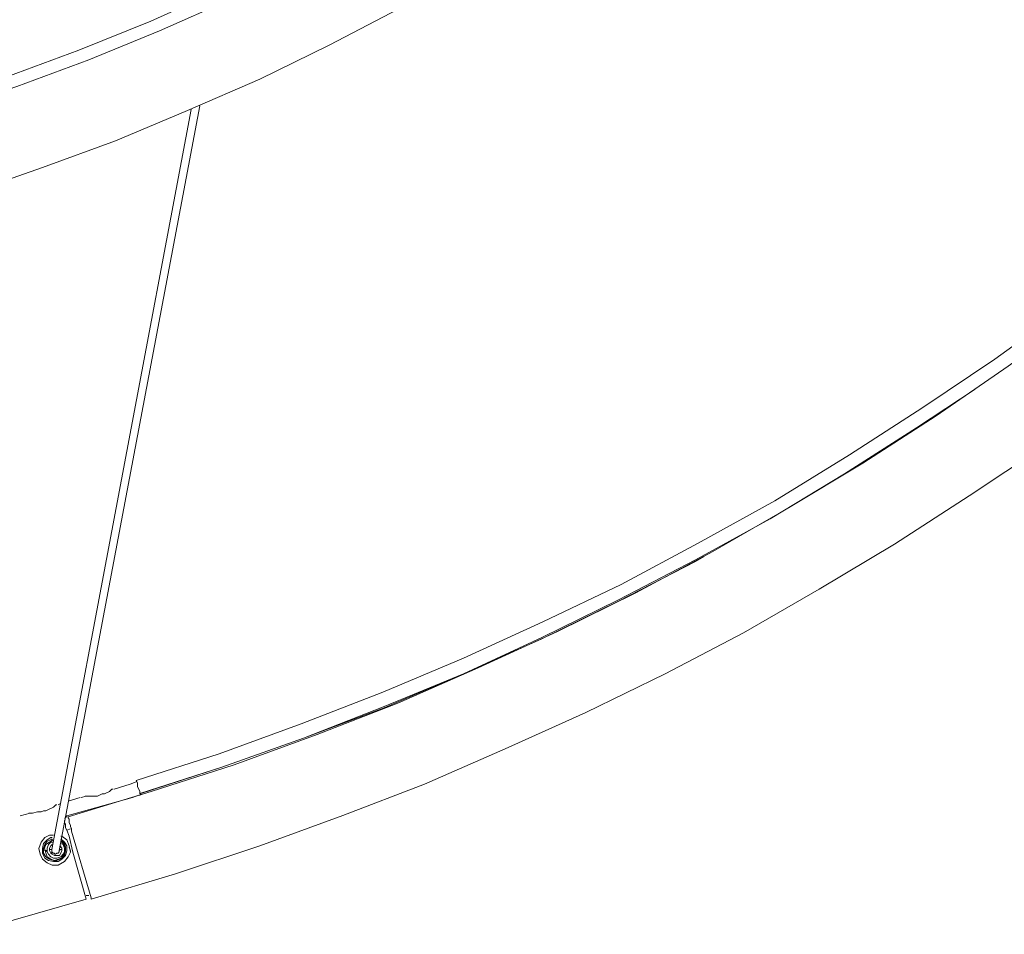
# Model space of a CAD drawing. Header units: millimetres. Extents: x 31.8 to 48.8, y -27.2 to 6.6.
# Tile 60 of 79: x 40.6 to 42.8, y -7 to -5. Entities that reach past the tile are written whole.
import ezdxf

# ---------------------------------------------------------------- set-up
doc = ezdxf.new("R2010")
doc.units = ezdxf.units.MM
doc.header["$MEASUREMENT"] = 0
doc.layers.add('Livello 1', color=7, linetype='Continuous', lineweight=0)

msp = doc.modelspace()

# ---------------------------------------------------------------- linework, layer by layer
at = {"layer": 'Livello 1', "color": 250, "lineweight": 5, "true_color": 0x1d1d1b}
for points, knots in [([(45.6233, 1.3798), (45.6233, 1.3798), (45.6664, 1.1936), (45.6664, 1.1936), (45.6664, 1.1936), (45.7066, 1.0048), (45.7066, 1.0048), (45.7066, 1.0048), (45.7413, 0.8159), (45.7413, 0.8159), (45.7413, 0.8159), (45.7682, 0.6271), (45.7682, 0.6271), (45.7682, 0.6271), (45.7926, 0.4354), (45.7926, 0.4354), (45.7926, 0.4354), (45.8084, 0.244), (45.8084, 0.244), (45.8084, 0.244), (45.8219, 0.0523), (45.8219, 0.0523), (45.8219, 0.0523), (45.8273, -0.1416), (45.8273, -0.1416), (45.8273, -0.1416), (45.8298, -0.3331), (45.8298, -0.3331), (45.8298, -0.3331), (45.8246, -0.5248), (45.8246, -0.5248), (45.8246, -0.5248), (45.8165, -0.7162), (45.8165, -0.7162), (45.8165, -0.7162), (45.8003, -0.9079), (45.8003, -0.9079), (45.8003, -0.9079), (45.7817, -1.0993), (45.7817, -1.0993), (45.7817, -1.0993), (45.7549, -1.2908), (45.7549, -1.2908), (45.7549, -1.2908), (45.7253, -1.4798), (45.7253, -1.4798), (45.7253, -1.4798), (45.6876, -1.6685), (45.6876, -1.6685), (45.6876, -1.6685), (45.6449, -1.8575), (45.6449, -1.8575), (45.6449, -1.8575), (45.5993, -2.0437), (45.5993, -2.0437), (45.5993, -2.0437), (45.5481, -2.227), (45.5481, -2.227), (45.5481, -2.227), (45.4891, -2.4133), (45.4891, -2.4133), (45.4891, -2.4133), (45.4275, -2.5944), (45.4275, -2.5944), (45.4275, -2.5944), (45.3607, -2.775), (45.3607, -2.775), (45.3607, -2.775), (45.2882, -2.9533), (45.2882, -2.9533), (45.2882, -2.9533), (45.2103, -3.1288), (45.2103, -3.1288), (45.2103, -3.1288), (45.127, -3.3017), (45.127, -3.3017), (45.127, -3.3017), (45.0387, -3.4746), (45.0387, -3.4746), (45.0387, -3.4746), (44.9473, -3.6422), (44.9473, -3.6422), (44.9473, -3.6422), (44.8509, -3.8097), (44.8509, -3.8097), (44.8509, -3.8097), (44.7491, -3.9747), (44.7491, -3.9747), (44.7491, -3.9747), (44.6416, -4.1343), (44.6416, -4.1343), (44.6416, -4.1343), (44.5317, -4.2912), (44.5317, -4.2912), (44.5317, -4.2912), (44.4163, -4.4484), (44.4163, -4.4484), (44.4163, -4.4484), (44.2984, -4.5972), (44.2984, -4.5972), (44.2984, -4.5972), (44.1749, -4.7462), (44.1749, -4.7462), (44.1749, -4.7462), (44.0463, -4.8925), (44.0463, -4.8925), (44.0463, -4.8925), (43.9146, -5.0333), (43.9146, -5.0333), (43.9146, -5.0333), (43.7778, -5.1693), (43.7778, -5.1693), (43.7778, -5.1693), (43.6385, -5.3022), (43.6385, -5.3022), (43.6385, -5.3022), (43.4963, -5.4325), (43.4963, -5.4325), (43.4963, -5.4325), (43.3486, -5.5574), (43.3486, -5.5574), (43.3486, -5.5574), (43.1987, -5.6799), (43.1987, -5.6799), (43.1987, -5.6799), (43.0457, -5.7967), (43.0457, -5.7967), (43.0457, -5.7967), (42.8901, -5.9111), (42.8901, -5.9111), (42.8901, -5.9111), (42.7291, -6.0177), (42.7291, -6.0177), (42.7291, -6.0177), (42.5654, -6.124), (42.5654, -6.124), (42.5654, -6.124), (42.3993, -6.2225), (42.3993, -6.2225), (42.3993, -6.2225), (42.2331, -6.3182), (42.2331, -6.3182), (42.2331, -6.3182), (42.0613, -6.4085), (42.0613, -6.4085), (42.0613, -6.4085), (41.887, -6.4938), (41.887, -6.4938), (41.887, -6.4938), (41.71, -6.5735), (41.71, -6.5735), (41.71, -6.5735), (41.533, -6.6505), (41.533, -6.6505), (41.533, -6.6505), (41.3533, -6.7196), (41.3533, -6.7196), (41.3533, -6.7196), (41.1709, -6.7862), (41.1709, -6.7862), (41.1709, -6.7862), (40.9857, -6.8476), (40.9857, -6.8476), (40.9857, -6.8476), (40.8006, -6.9034), (40.8006, -6.9034)], [0, 0, 0, 0, 1, 1, 1, 2, 2, 2, 3, 3, 3, 4, 4, 4, 5, 5, 5, 6, 6, 6, 7, 7, 7, 8, 8, 8, 9, 9, 9, 10, 10, 10, 11, 11, 11, 12, 12, 12, 13, 13, 13, 14, 14, 14, 15, 15, 15, 16, 16, 16, 17, 17, 17, 18, 18, 18, 19, 19, 19, 20, 20, 20, 21, 21, 21, 22, 22, 22, 23, 23, 23, 24, 24, 24, 25, 25, 25, 26, 26, 26, 27, 27, 27, 28, 28, 28, 29, 29, 29, 30, 30, 30, 31, 31, 31, 32, 32, 32, 33, 33, 33, 34, 34, 34, 35, 35, 35, 36, 36, 36, 37, 37, 37, 38, 38, 38, 39, 39, 39, 40, 40, 40, 41, 41, 41, 42, 42, 42, 43, 43, 43, 44, 44, 44, 45, 45, 45, 46, 46, 46, 47, 47, 47, 48, 48, 48, 49, 49, 49, 50, 50, 50, 51, 51, 51, 52, 52, 52, 53, 53, 53, 54, 54, 54, 55, 55, 55, 55]), ([(40.7498, -6.7223), (40.7498, -6.7223), (40.932, -6.6666), (40.932, -6.6666), (40.932, -6.6666), (41.1144, -6.6081), (41.1144, -6.6081), (41.1144, -6.6081), (41.2969, -6.5417), (41.2969, -6.5417), (41.2969, -6.5417), (41.4739, -6.4726), (41.4739, -6.4726), (41.4739, -6.4726), (41.6509, -6.3954), (41.6509, -6.3954), (41.6509, -6.3954), (41.8252, -6.3155), (41.8252, -6.3155), (41.8252, -6.3155), (41.997, -6.2304), (41.997, -6.2304), (41.997, -6.2304), (42.1661, -6.1398), (42.1661, -6.1398), (42.1661, -6.1398), (42.3322, -6.0441), (42.3322, -6.0441), (42.3322, -6.0441), (42.4957, -5.9459), (42.4957, -5.9459), (42.4957, -5.9459), (42.6569, -5.842), (42.6569, -5.842), (42.6569, -5.842), (42.8149, -5.733), (42.8149, -5.733), (42.8149, -5.733), (42.9707, -5.6212), (42.9707, -5.6212), (42.9707, -5.6212), (43.1208, -5.5043), (43.1208, -5.5043), (43.1208, -5.5043), (43.2685, -5.3817), (43.2685, -5.3817), (43.2685, -5.3817), (43.4132, -5.2569), (43.4132, -5.2569), (43.4132, -5.2569), (43.5527, -5.1266), (43.5527, -5.1266), (43.5527, -5.1266), (43.6895, -4.9936), (43.6895, -4.9936), (43.6895, -4.9936), (43.8237, -4.8552), (43.8237, -4.8552), (43.8237, -4.8552), (43.9521, -4.7143), (43.9521, -4.7143), (43.9521, -4.7143), (44.0783, -4.5705), (44.0783, -4.5705), (44.0783, -4.5705), (44.1989, -4.4215), (44.1989, -4.4215), (44.1989, -4.4215), (44.3145, -4.27), (44.3145, -4.27), (44.3145, -4.27), (44.4271, -4.1156), (44.4271, -4.1156), (44.4271, -4.1156), (44.5344, -3.9589), (44.5344, -3.9589), (44.5344, -3.9589), (44.6389, -3.7966), (44.6389, -3.7966), (44.6389, -3.7966), (44.7355, -3.6343), (44.7355, -3.6343), (44.7355, -3.6343), (44.8294, -3.4667), (44.8294, -3.4667), (44.8294, -3.4667), (44.918, -3.299), (44.918, -3.299), (44.918, -3.299), (45.0037, -3.1263), (45.0037, -3.1263), (45.0037, -3.1263), (45.0816, -2.9533), (45.0816, -2.9533), (45.0816, -2.9533), (45.1566, -2.7777), (45.1566, -2.7777), (45.1566, -2.7777), (45.2239, -2.5993), (45.2239, -2.5993), (45.2239, -2.5993), (45.2882, -2.4214), (45.2882, -2.4214), (45.2882, -2.4214), (45.3471, -2.2379), (45.3471, -2.2379), (45.3471, -2.2379), (45.4009, -2.0568), (45.4009, -2.0568), (45.4009, -2.0568), (45.449, -1.8708), (45.449, -1.8708), (45.449, -1.8708), (45.4919, -1.6845), (45.4919, -1.6845), (45.4919, -1.6845), (45.5296, -1.4983), (45.5296, -1.4983), (45.5296, -1.4983), (45.5616, -1.312), (45.5616, -1.312), (45.5616, -1.312), (45.5885, -1.123), (45.5885, -1.123), (45.5885, -1.123), (45.6099, -0.9343), (45.6099, -0.9343), (45.6099, -0.9343), (45.626, -0.7428), (45.626, -0.7428), (45.626, -0.7428), (45.6368, -0.5541), (45.6368, -0.5541), (45.6368, -0.5541), (45.6395, -0.3627), (45.6395, -0.3627), (45.6395, -0.3627), (45.6395, -0.171), (45.6395, -0.171), (45.6395, -0.171), (45.6341, 0.0178), (45.6341, 0.0178), (45.6341, 0.0178), (45.6233, 0.2094), (45.6233, 0.2094), (45.6233, 0.2094), (45.6047, 0.3982), (45.6047, 0.3982), (45.6047, 0.3982), (45.5831, 0.5872), (45.5831, 0.5872), (45.5831, 0.5872), (45.5562, 0.7759), (45.5562, 0.7759), (45.5562, 0.7759), (45.5214, 0.9622), (45.5214, 0.9622), (45.5214, 0.9622), (45.4837, 1.1509), (45.4837, 1.1509), (45.4837, 1.1509), (45.4408, 1.3347), (45.4408, 1.3347)], [0, 0, 0, 0, 1, 1, 1, 2, 2, 2, 3, 3, 3, 4, 4, 4, 5, 5, 5, 6, 6, 6, 7, 7, 7, 8, 8, 8, 9, 9, 9, 10, 10, 10, 11, 11, 11, 12, 12, 12, 13, 13, 13, 14, 14, 14, 15, 15, 15, 16, 16, 16, 17, 17, 17, 18, 18, 18, 19, 19, 19, 20, 20, 20, 21, 21, 21, 22, 22, 22, 23, 23, 23, 24, 24, 24, 25, 25, 25, 26, 26, 26, 27, 27, 27, 28, 28, 28, 29, 29, 29, 30, 30, 30, 31, 31, 31, 32, 32, 32, 33, 33, 33, 34, 34, 34, 35, 35, 35, 36, 36, 36, 37, 37, 37, 38, 38, 38, 39, 39, 39, 40, 40, 40, 41, 41, 41, 42, 42, 42, 43, 43, 43, 44, 44, 44, 45, 45, 45, 46, 46, 46, 47, 47, 47, 48, 48, 48, 49, 49, 49, 50, 50, 50, 51, 51, 51, 52, 52, 52, 53, 53, 53, 54, 54, 54, 54]), ([(45.446, 1.1681), (45.446, 1.1681), (45.4837, 0.9818), (45.4837, 0.9818), (45.4837, 0.9818), (45.5185, 0.7931), (45.5185, 0.7931), (45.5185, 0.7931), (45.5478, 0.6041), (45.5478, 0.6041), (45.5478, 0.6041), (45.5722, 0.4151), (45.5722, 0.4151), (45.5722, 0.4151), (45.5883, 0.2264), (45.5883, 0.2264), (45.5883, 0.2264), (45.6018, 0.0347), (45.6018, 0.0347), (45.6018, 0.0347), (45.6072, -0.1543), (45.6072, -0.1543), (45.6072, -0.1543), (45.6099, -0.3457), (45.6099, -0.3457), (45.6099, -0.3457), (45.6045, -0.5347), (45.6045, -0.5347), (45.6045, -0.5347), (45.5964, -0.7261), (45.5964, -0.7261), (45.5964, -0.7261), (45.5801, -0.9151), (45.5801, -0.9151), (45.5801, -0.9151), (45.5587, -1.1068), (45.5587, -1.1068), (45.5587, -1.1068), (45.532, -1.2953), (45.532, -1.2953), (45.532, -1.2953), (45.5025, -1.4818), (45.5025, -1.4818), (45.5025, -1.4818), (45.465, -1.6705), (45.465, -1.6705), (45.465, -1.6705), (45.4221, -1.8541), (45.4221, -1.8541), (45.4221, -1.8541), (45.3736, -2.0403), (45.3736, -2.0403), (45.3736, -2.0403), (45.32, -2.2241), (45.32, -2.2241), (45.32, -2.2241), (45.2636, -2.4049), (45.2636, -2.4049), (45.2636, -2.4049), (45.1993, -2.5833), (45.1993, -2.5833), (45.1993, -2.5833), (45.1295, -2.7614), (45.1295, -2.7614), (45.1295, -2.7614), (45.057, -2.9396), (45.057, -2.9396), (45.057, -2.9396), (44.9767, -3.1127), (44.9767, -3.1127), (44.9767, -3.1127), (44.8936, -3.283), (44.8936, -3.283), (44.8936, -3.283), (44.8051, -3.4532), (44.8051, -3.4532), (44.8051, -3.4532), (44.7111, -3.618), (44.7111, -3.618), (44.7111, -3.618), (44.612, -3.783), (44.612, -3.783), (44.612, -3.783), (44.51, -3.9427), (44.51, -3.9427), (44.51, -3.9427), (44.4027, -4.1021), (44.4027, -4.1021), (44.4027, -4.1021), (44.2901, -4.2565), (44.2901, -4.2565), (44.2901, -4.2565), (44.172, -4.4082), (44.172, -4.4082), (44.172, -4.4082), (44.0512, -4.5545), (44.0512, -4.5545), (44.0512, -4.5545), (43.928, -4.701), (43.928, -4.701), (43.928, -4.701), (43.7966, -4.8419), (43.7966, -4.8419), (43.7966, -4.8419), (43.6649, -4.9776), (43.6649, -4.9776), (43.6649, -4.9776), (43.5254, -5.1106), (43.5254, -5.1106), (43.5254, -5.1106), (43.3861, -5.2408), (43.3861, -5.2408), (43.3861, -5.2408), (43.2412, -5.3661), (43.2412, -5.3661), (43.2412, -5.3661), (43.0935, -5.4883), (43.0935, -5.4883), (43.0935, -5.4883), (42.9409, -5.6054), (42.9409, -5.6054), (42.9409, -5.6054), (42.7853, -5.7172), (42.7853, -5.7172), (42.7853, -5.7172), (42.6271, -5.8235), (42.6271, -5.8235), (42.6271, -5.8235), (42.4661, -5.9274), (42.4661, -5.9274), (42.4661, -5.9274), (42.3024, -6.0285), (42.3024, -6.0285), (42.3024, -6.0285), (42.1336, -6.1215), (42.1336, -6.1215), (42.1336, -6.1215), (41.9645, -6.2121), (41.9645, -6.2121), (41.9645, -6.2121), (41.7929, -6.2945), (41.7929, -6.2945), (41.7929, -6.2945), (41.6183, -6.3742), (41.6183, -6.3742), (41.6183, -6.3742), (41.4413, -6.4487), (41.4413, -6.4487), (41.4413, -6.4487), (41.2616, -6.518), (41.2616, -6.518), (41.2616, -6.518), (41.0819, -6.5844), (41.0819, -6.5844), (41.0819, -6.5844), (40.8995, -6.6428), (40.8995, -6.6428)], [0, 0, 0, 0, 1, 1, 1, 2, 2, 2, 3, 3, 3, 4, 4, 4, 5, 5, 5, 6, 6, 6, 7, 7, 7, 8, 8, 8, 9, 9, 9, 10, 10, 10, 11, 11, 11, 12, 12, 12, 13, 13, 13, 14, 14, 14, 15, 15, 15, 16, 16, 16, 17, 17, 17, 18, 18, 18, 19, 19, 19, 20, 20, 20, 21, 21, 21, 22, 22, 22, 23, 23, 23, 24, 24, 24, 25, 25, 25, 26, 26, 26, 27, 27, 27, 28, 28, 28, 29, 29, 29, 30, 30, 30, 31, 31, 31, 32, 32, 32, 33, 33, 33, 34, 34, 34, 35, 35, 35, 36, 36, 36, 37, 37, 37, 38, 38, 38, 39, 39, 39, 40, 40, 40, 41, 41, 41, 42, 42, 42, 43, 43, 43, 44, 44, 44, 45, 45, 45, 46, 46, 46, 47, 47, 47, 48, 48, 48, 49, 49, 49, 50, 50, 50, 51, 51, 51, 52, 52, 52, 52]), ([(44.0971, 1.0021), (44.0971, 1.0021), (44.1348, 0.8373), (44.1348, 0.8373), (44.1348, 0.8373), (44.1695, 0.6696), (44.1695, 0.6696), (44.1695, 0.6696), (44.1966, 0.502), (44.1966, 0.502), (44.1966, 0.502), (44.2206, 0.3343), (44.2206, 0.3343), (44.2206, 0.3343), (44.2366, 0.1641), (44.2366, 0.1641), (44.2366, 0.1641), (44.2474, -0.0062), (44.2474, -0.0062), (44.2474, -0.0062), (44.2555, -0.1764), (44.2555, -0.1764), (44.2555, -0.1764), (44.2555, -0.3466), (44.2555, -0.3466), (44.2555, -0.3466), (44.2501, -0.5168), (44.2501, -0.5168), (44.2501, -0.5168), (44.2393, -0.6871), (44.2393, -0.6871), (44.2393, -0.6871), (44.2233, -0.8573), (44.2233, -0.8573), (44.2233, -0.8573), (44.2043, -1.0248), (44.2043, -1.0248), (44.2043, -1.0248), (44.1777, -1.1951), (44.1777, -1.1951), (44.1777, -1.1951), (44.1454, -1.3599), (44.1454, -1.3599), (44.1454, -1.3599), (44.1079, -1.5276), (44.1079, -1.5276), (44.1079, -1.5276), (44.065, -1.6924), (44.065, -1.6924), (44.065, -1.6924), (44.0167, -1.8548), (44.0167, -1.8548), (44.0167, -1.8548), (43.963, -2.0169), (43.963, -2.0169), (43.963, -2.0169), (43.904, -2.1794), (43.904, -2.1794), (43.904, -2.1794), (43.8397, -2.3361), (43.8397, -2.3361), (43.8397, -2.3361), (43.7724, -2.493), (43.7724, -2.493), (43.7724, -2.493), (43.6977, -2.6474), (43.6977, -2.6474), (43.6977, -2.6474), (43.6198, -2.7964), (43.6198, -2.7964), (43.6198, -2.7964), (43.5365, -2.9452), (43.5365, -2.9452), (43.5365, -2.9452), (43.4482, -3.0915), (43.4482, -3.0915), (43.4482, -3.0915), (43.3541, -3.2353), (43.3541, -3.2353), (43.3541, -3.2353), (43.2577, -3.3762), (43.2577, -3.3762), (43.2577, -3.3762), (43.1556, -3.5119), (43.1556, -3.5119), (43.1556, -3.5119), (43.0484, -3.6476), (43.0484, -3.6476), (43.0484, -3.6476), (42.9384, -3.7778), (42.9384, -3.7778), (42.9384, -3.7778), (42.823, -3.9027), (42.823, -3.9027), (42.823, -3.9027), (42.7052, -4.028), (42.7052, -4.028), (42.7052, -4.028), (42.5817, -4.1449), (42.5817, -4.1449), (42.5817, -4.1449), (42.4557, -4.2621), (42.4557, -4.2621), (42.4557, -4.2621), (42.3268, -4.3739), (42.3268, -4.3739), (42.3268, -4.3739), (42.1927, -4.4802), (42.1927, -4.4802), (42.1927, -4.4802), (42.0559, -4.5814), (42.0559, -4.5814), (42.0559, -4.5814), (41.9166, -4.6796), (41.9166, -4.6796), (41.9166, -4.6796), (41.7716, -4.7753), (41.7716, -4.7753), (41.7716, -4.7753), (41.6267, -4.8631), (41.6267, -4.8631), (41.6267, -4.8631), (41.4766, -4.9482), (41.4766, -4.9482), (41.4766, -4.9482), (41.3235, -5.0282), (41.3235, -5.0282), (41.3235, -5.0282), (41.1709, -5.1024), (41.1709, -5.1024), (41.1709, -5.1024), (41.0124, -5.1715), (41.0124, -5.1715), (41.0124, -5.1715), (40.8543, -5.2383), (40.8543, -5.2383), (40.8543, -5.2383), (40.6934, -5.2968), (40.6934, -5.2968), (40.6934, -5.2968), (40.5324, -5.3526), (40.5324, -5.3526), (40.5324, -5.3526), (40.366, -5.4032), (40.366, -5.4032)], [0, 0, 0, 0, 1, 1, 1, 2, 2, 2, 3, 3, 3, 4, 4, 4, 5, 5, 5, 6, 6, 6, 7, 7, 7, 8, 8, 8, 9, 9, 9, 10, 10, 10, 11, 11, 11, 12, 12, 12, 13, 13, 13, 14, 14, 14, 15, 15, 15, 16, 16, 16, 17, 17, 17, 18, 18, 18, 19, 19, 19, 20, 20, 20, 21, 21, 21, 22, 22, 22, 23, 23, 23, 24, 24, 24, 25, 25, 25, 26, 26, 26, 27, 27, 27, 28, 28, 28, 29, 29, 29, 30, 30, 30, 31, 31, 31, 32, 32, 32, 33, 33, 33, 34, 34, 34, 35, 35, 35, 36, 36, 36, 37, 37, 37, 38, 38, 38, 39, 39, 39, 40, 40, 40, 41, 41, 41, 42, 42, 42, 43, 43, 43, 44, 44, 44, 45, 45, 45, 46, 46, 46, 47, 47, 47, 48, 48, 48, 48]), ([(40.3152, -5.2223), (40.3152, -5.2223), (40.476, -5.1742), (40.476, -5.1742), (40.476, -5.1742), (40.6372, -5.1185), (40.6372, -5.1185), (40.6372, -5.1185), (40.7952, -5.06), (40.7952, -5.06), (40.7952, -5.06), (40.9508, -4.9963), (40.9508, -4.9963), (40.9508, -4.9963), (41.1065, -4.927), (41.1065, -4.927), (41.1065, -4.927), (41.2564, -4.8525), (41.2564, -4.8525), (41.2564, -4.8525), (41.4068, -4.7726), (41.4068, -4.7726), (41.4068, -4.7726), (41.5545, -4.6877), (41.5545, -4.6877), (41.5545, -4.6877), (41.6965, -4.5999), (41.6965, -4.5999), (41.6965, -4.5999), (41.8387, -4.5069), (41.8387, -4.5069), (41.8387, -4.5069), (41.9755, -4.4084), (41.9755, -4.4084), (41.9755, -4.4084), (42.1094, -4.3073), (42.1094, -4.3073), (42.1094, -4.3073), (42.241, -4.2009), (42.241, -4.2009), (42.241, -4.2009), (42.367, -4.0892), (42.367, -4.0892), (42.367, -4.0892), (42.4905, -3.9747), (42.4905, -3.9747), (42.4905, -3.9747), (42.6111, -3.8551), (42.6111, -3.8551), (42.6111, -3.8551), (42.7264, -3.7325), (42.7264, -3.7325), (42.7264, -3.7325), (42.8393, -3.6076), (42.8393, -3.6076), (42.8393, -3.6076), (42.9465, -3.4773), (42.9465, -3.4773), (42.9465, -3.4773), (43.0484, -3.3444), (43.0484, -3.3444), (43.0484, -3.3444), (43.1477, -3.2087), (43.1477, -3.2087), (43.1477, -3.2087), (43.2414, -3.0678), (43.2414, -3.0678), (43.2414, -3.0678), (43.3301, -2.924), (43.3301, -2.924), (43.3301, -2.924), (43.4159, -2.7804), (43.4159, -2.7804), (43.4159, -2.7804), (43.4936, -2.6314), (43.4936, -2.6314), (43.4936, -2.6314), (43.5688, -2.4826), (43.5688, -2.4826), (43.5688, -2.4826), (43.6385, -2.3282), (43.6385, -2.3282), (43.6385, -2.3282), (43.7026, -2.174), (43.7026, -2.174), (43.7026, -2.174), (43.7647, -2.0169), (43.7647, -2.0169), (43.7647, -2.0169), (43.8182, -1.8575), (43.8182, -1.8575), (43.8182, -1.8575), (43.8665, -1.6978), (43.8665, -1.6978), (43.8665, -1.6978), (43.9122, -1.5355), (43.9122, -1.5355), (43.9122, -1.5355), (43.9494, -1.3705), (43.9494, -1.3705), (43.9494, -1.3705), (43.9819, -1.2057), (43.9819, -1.2057), (43.9819, -1.2057), (44.0115, -1.0409), (44.0115, -1.0409), (44.0115, -1.0409), (44.0327, -0.876), (44.0327, -0.876), (44.0327, -0.876), (44.049, -0.7081), (44.049, -0.7081), (44.049, -0.7081), (44.0596, -0.5406), (44.0596, -0.5406), (44.0596, -0.5406), (44.065, -0.373), (44.065, -0.373), (44.065, -0.373), (44.0677, -0.2055), (44.0677, -0.2055), (44.0677, -0.2055), (44.0623, -0.038), (44.0623, -0.038), (44.0623, -0.038), (44.049, 0.1295), (44.049, 0.1295), (44.049, 0.1295), (44.0327, 0.297), (44.0327, 0.297), (44.0327, 0.297), (44.0115, 0.4648), (44.0115, 0.4648), (44.0115, 0.4648), (43.9844, 0.6298), (43.9844, 0.6298), (43.9844, 0.6298), (43.9521, 0.7946), (43.9521, 0.7946), (43.9521, 0.7946), (43.9122, 0.957), (43.9122, 0.957)], [0, 0, 0, 0, 1, 1, 1, 2, 2, 2, 3, 3, 3, 4, 4, 4, 5, 5, 5, 6, 6, 6, 7, 7, 7, 8, 8, 8, 9, 9, 9, 10, 10, 10, 11, 11, 11, 12, 12, 12, 13, 13, 13, 14, 14, 14, 15, 15, 15, 16, 16, 16, 17, 17, 17, 18, 18, 18, 19, 19, 19, 20, 20, 20, 21, 21, 21, 22, 22, 22, 23, 23, 23, 24, 24, 24, 25, 25, 25, 26, 26, 26, 27, 27, 27, 28, 28, 28, 29, 29, 29, 30, 30, 30, 31, 31, 31, 32, 32, 32, 33, 33, 33, 34, 34, 34, 35, 35, 35, 36, 36, 36, 37, 37, 37, 38, 38, 38, 39, 39, 39, 40, 40, 40, 41, 41, 41, 42, 42, 42, 43, 43, 43, 44, 44, 44, 45, 45, 45, 46, 46, 46, 47, 47, 47, 47]), ([(43.9225, 0.7903), (43.9225, 0.7903), (43.9546, 0.6361), (43.9546, 0.6361), (43.9546, 0.6361), (43.9815, 0.4711), (43.9815, 0.4711), (43.9815, 0.4711), (44.0031, 0.3061), (44.0031, 0.3061), (44.0031, 0.3061), (44.0217, 0.1386), (44.0217, 0.1386), (44.0217, 0.1386), (44.0325, -0.029), (44.0325, -0.029), (44.0325, -0.029), (44.0379, -0.194), (44.0379, -0.194), (44.0379, -0.194), (44.0379, -0.3617), (44.0379, -0.3617), (44.0379, -0.3617), (44.0325, -0.5293), (44.0325, -0.5293), (44.0325, -0.5293), (44.0217, -0.6968), (44.0217, -0.6968), (44.0217, -0.6968), (44.0058, -0.8643), (44.0058, -0.8643), (44.0058, -0.8643), (43.9842, -1.0296), (43.9842, -1.0296), (43.9842, -1.0296), (43.9546, -1.1944), (43.9546, -1.1944), (43.9546, -1.1944), (43.9225, -1.3592), (43.9225, -1.3592), (43.9225, -1.3592), (43.8851, -1.5217), (43.8851, -1.5217), (43.8851, -1.5217), (43.8419, -1.6838), (43.8419, -1.6838), (43.8419, -1.6838), (43.7911, -1.8462), (43.7911, -1.8462), (43.7911, -1.8462), (43.7374, -2.0031), (43.7374, -2.0031), (43.7374, -2.0031), (43.6785, -2.1602), (43.6785, -2.1602), (43.6785, -2.1602), (43.6141, -2.3144), (43.6141, -2.3144), (43.6141, -2.3144), (43.5444, -2.4688), (43.5444, -2.4688), (43.5444, -2.4688), (43.4692, -2.6178), (43.4692, -2.6178), (43.4692, -2.6178), (43.3888, -2.7666), (43.3888, -2.7666), (43.3888, -2.7666), (43.3055, -2.9102), (43.3055, -2.9102), (43.3055, -2.9102), (43.217, -3.054), (43.217, -3.054), (43.217, -3.054), (43.1233, -3.1922), (43.1233, -3.1922), (43.1233, -3.1922), (43.024, -3.3279), (43.024, -3.3279), (43.024, -3.3279), (42.9219, -3.4611), (42.9219, -3.4611), (42.9219, -3.4611), (42.8147, -3.5914), (42.8147, -3.5914), (42.8147, -3.5914), (42.7023, -3.7164), (42.7023, -3.7164), (42.7023, -3.7164), (42.5869, -3.8388), (42.5869, -3.8388), (42.5869, -3.8388), (42.4688, -3.956), (42.4688, -3.956), (42.4688, -3.956), (42.3455, -4.0702), (42.3455, -4.0702), (42.3455, -4.0702), (42.2166, -4.182), (42.2166, -4.182), (42.2166, -4.182), (42.0879, -4.2883), (42.0879, -4.2883), (42.0879, -4.2883), (41.9538, -4.3895), (41.9538, -4.3895), (41.9538, -4.3895), (41.8143, -4.4881), (41.8143, -4.4881), (41.8143, -4.4881), (41.675, -4.5811), (41.675, -4.5811), (41.675, -4.5811), (41.5328, -4.6687), (41.5328, -4.6687), (41.5328, -4.6687), (41.3851, -4.7514), (41.3851, -4.7514), (41.3851, -4.7514), (41.235, -4.8313), (41.235, -4.8313), (41.235, -4.8313), (41.0846, -4.9058), (41.0846, -4.9058), (41.0846, -4.9058), (40.9318, -4.9749), (40.9318, -4.9749), (40.9318, -4.9749), (40.7735, -5.0388), (40.7735, -5.0388), (40.7735, -5.0388), (40.6153, -5.0972), (40.6153, -5.0972), (40.6153, -5.0972), (40.4678, -5.1478), (40.4678, -5.1478)], [0, 0, 0, 0, 1, 1, 1, 2, 2, 2, 3, 3, 3, 4, 4, 4, 5, 5, 5, 6, 6, 6, 7, 7, 7, 8, 8, 8, 9, 9, 9, 10, 10, 10, 11, 11, 11, 12, 12, 12, 13, 13, 13, 14, 14, 14, 15, 15, 15, 16, 16, 16, 17, 17, 17, 18, 18, 18, 19, 19, 19, 20, 20, 20, 21, 21, 21, 22, 22, 22, 23, 23, 23, 24, 24, 24, 25, 25, 25, 26, 26, 26, 27, 27, 27, 28, 28, 28, 29, 29, 29, 30, 30, 30, 31, 31, 31, 32, 32, 32, 33, 33, 33, 34, 34, 34, 35, 35, 35, 36, 36, 36, 37, 37, 37, 38, 38, 38, 39, 39, 39, 40, 40, 40, 41, 41, 41, 42, 42, 42, 43, 43, 43, 44, 44, 44, 45, 45, 45, 45]), ([(42.7422, -5.7833), (42.7422, -5.7833), (42.6135, -5.8685), (42.6135, -5.8685), (42.6135, -5.8685), (42.4553, -5.9694), (42.4553, -5.9694), (42.4553, -5.9694), (42.2918, -6.0678), (42.2918, -6.0678), (42.2918, -6.0678), (42.1279, -6.1583), (42.1279, -6.1583), (42.1279, -6.1583), (41.959, -6.2462), (41.959, -6.2462), (41.959, -6.2462), (41.7902, -6.3286), (41.7902, -6.3286), (41.7902, -6.3286), (41.6183, -6.4085), (41.6183, -6.4085), (41.6183, -6.4085), (41.4441, -6.4803), (41.4441, -6.4803), (41.4441, -6.4803), (41.2671, -6.5496), (41.2671, -6.5496), (41.2671, -6.5496), (41.0873, -6.6133), (41.0873, -6.6133), (41.0873, -6.6133), (40.9076, -6.6717), (40.9076, -6.6717)], [0, 0, 0, 0, 1, 1, 1, 2, 2, 2, 3, 3, 3, 4, 4, 4, 5, 5, 5, 6, 6, 6, 7, 7, 7, 8, 8, 8, 9, 9, 9, 10, 10, 10, 11, 11, 11, 11]), ([(40.9076, -6.6724), (40.9076, -6.6724), (41.0873, -6.6137), (41.0873, -6.6137), (41.0873, -6.6137), (41.2671, -6.5498), (41.2671, -6.5498), (41.2671, -6.5498), (41.4441, -6.4835), (41.4441, -6.4835), (41.4441, -6.4835), (41.6183, -6.4087), (41.6183, -6.4087), (41.6183, -6.4087), (41.7902, -6.3317), (41.7902, -6.3317), (41.7902, -6.3317), (41.959, -6.2493), (41.959, -6.2493), (41.959, -6.2493), (42.1281, -6.1615), (42.1281, -6.1615), (42.1281, -6.1615), (42.1469, -6.1507), (42.1469, -6.1507)], [0, 0, 0, 0, 1, 1, 1, 2, 2, 2, 3, 3, 3, 4, 4, 4, 5, 5, 5, 6, 6, 6, 7, 7, 7, 8, 8, 8, 8]), ([(40.9076, -6.6666), (40.9076, -6.6666), (40.9022, -6.6559), (40.9022, -6.6559), (40.9022, -6.6559), (40.9022, -6.648), (40.9022, -6.648), (40.9022, -6.648), (40.8995, -6.6426), (40.8995, -6.6426)], [0, 0, 0, 0, 1, 1, 1, 2, 2, 2, 3, 3, 3, 3]), ([(40.8462, -6.6616), (40.8462, -6.6616), (40.8489, -6.6616), (40.8489, -6.6616), (40.8489, -6.6616), (40.8462, -6.6616), (40.8462, -6.6616), (40.8462, -6.6616), (40.8408, -6.667), (40.8408, -6.667), (40.8408, -6.667), (40.83, -6.672), (40.83, -6.672), (40.83, -6.672), (40.8245, -6.672), (40.8245, -6.672), (40.8245, -6.672), (40.8191, -6.6747), (40.8191, -6.6747), (40.8191, -6.6747), (40.8142, -6.6774), (40.8142, -6.6774), (40.8142, -6.6774), (40.8087, -6.6774), (40.8087, -6.6774), (40.8087, -6.6774), (40.7979, -6.6774), (40.7979, -6.6774), (40.7979, -6.6774), (40.7898, -6.6774), (40.7898, -6.6774), (40.7898, -6.6774), (40.7871, -6.6774), (40.7871, -6.6774)], [0, 0, 0, 0, 1, 1, 1, 2, 2, 2, 3, 3, 3, 4, 4, 4, 5, 5, 5, 6, 6, 6, 7, 7, 7, 8, 8, 8, 9, 9, 9, 10, 10, 10, 11, 11, 11, 11]), ([(40.9076, -6.6717), (40.9076, -6.6717), (40.9076, -6.6717), (40.9076, -6.6717), (40.9076, -6.6717), (40.9076, -6.669), (40.9076, -6.669), (40.9076, -6.669), (40.9076, -6.6666), (40.9076, -6.6666)], [0, 0, 0, 0, 1, 1, 1, 2, 2, 2, 3, 3, 3, 3]), ([(40.7254, -6.6961), (40.7254, -6.6961), (40.7227, -6.6961), (40.7227, -6.6961), (40.7227, -6.6961), (40.7175, -6.7015), (40.7175, -6.7015), (40.7175, -6.7015), (40.7067, -6.7065), (40.7067, -6.7065), (40.7067, -6.7065), (40.7013, -6.7092), (40.7013, -6.7092), (40.7013, -6.7092), (40.6961, -6.7092), (40.6961, -6.7092), (40.6961, -6.7092), (40.6907, -6.7119), (40.6907, -6.7119), (40.6907, -6.7119), (40.6828, -6.7119), (40.6828, -6.7119), (40.6828, -6.7119), (40.6719, -6.7146), (40.6719, -6.7146), (40.6719, -6.7146), (40.6665, -6.7146), (40.6665, -6.7146), (40.6665, -6.7146), (40.6638, -6.7146), (40.6638, -6.7146)], [0, 0, 0, 0, 1, 1, 1, 2, 2, 2, 3, 3, 3, 4, 4, 4, 5, 5, 5, 6, 6, 6, 7, 7, 7, 8, 8, 8, 9, 9, 9, 10, 10, 10, 10]), ([(40.7577, -6.7517), (40.7577, -6.7517), (40.7577, -6.7492), (40.7577, -6.7492), (40.7577, -6.7492), (40.755, -6.7438), (40.755, -6.7438), (40.755, -6.7438), (40.755, -6.7411), (40.755, -6.7411), (40.755, -6.7411), (40.7525, -6.7359), (40.7525, -6.7359), (40.7525, -6.7359), (40.7525, -6.7332), (40.7525, -6.7332), (40.7525, -6.7332), (40.7525, -6.7277), (40.7525, -6.7277), (40.7525, -6.7277), (40.7498, -6.725), (40.7498, -6.725), (40.7498, -6.725), (40.7498, -6.7223), (40.7498, -6.7223)], [0, 0, 0, 0, 1, 1, 1, 2, 2, 2, 3, 3, 3, 4, 4, 4, 5, 5, 5, 6, 6, 6, 7, 7, 7, 8, 8, 8, 8]), ([(40.7417, -6.7307), (40.7417, -6.7307), (40.7417, -6.7334), (40.7417, -6.7334), (40.7417, -6.7334), (40.7417, -6.7361), (40.7417, -6.7361), (40.7417, -6.7361), (40.7444, -6.7386), (40.7444, -6.7386), (40.7444, -6.7386), (40.7444, -6.7438), (40.7444, -6.7438), (40.7444, -6.7438), (40.7444, -6.7465), (40.7444, -6.7465), (40.7444, -6.7465), (40.7471, -6.7519), (40.7471, -6.7519)], [0, 0, 0, 0, 1, 1, 1, 2, 2, 2, 3, 3, 3, 4, 4, 4, 5, 5, 5, 6, 6, 6, 6]), ([(40.7336, -6.7652), (40.7336, -6.7652), (40.7363, -6.7652), (40.7363, -6.7652), (40.7363, -6.7652), (40.7471, -6.7731), (40.7471, -6.7731), (40.7471, -6.7731), (40.7525, -6.7864), (40.7525, -6.7864), (40.7525, -6.7864), (40.755, -6.8), (40.755, -6.8), (40.755, -6.8), (40.7498, -6.8104), (40.7498, -6.8104), (40.7498, -6.8104), (40.7417, -6.821), (40.7417, -6.821), (40.7417, -6.821), (40.7281, -6.8291), (40.7281, -6.8291), (40.7281, -6.8291), (40.7148, -6.8291), (40.7148, -6.8291), (40.7148, -6.8291), (40.704, -6.8237), (40.704, -6.8237), (40.704, -6.8237), (40.6934, -6.8158), (40.6934, -6.8158), (40.6934, -6.8158), (40.6882, -6.8049), (40.6882, -6.8049), (40.6882, -6.8049), (40.6855, -6.7919), (40.6855, -6.7919), (40.6855, -6.7919), (40.6907, -6.7785), (40.6907, -6.7785), (40.6907, -6.7785), (40.6988, -6.7679), (40.6988, -6.7679), (40.6988, -6.7679), (40.7094, -6.7625), (40.7094, -6.7625)], [0, 0, 0, 0, 1, 1, 1, 2, 2, 2, 3, 3, 3, 4, 4, 4, 5, 5, 5, 6, 6, 6, 7, 7, 7, 8, 8, 8, 9, 9, 9, 10, 10, 10, 11, 11, 11, 12, 12, 12, 13, 13, 13, 14, 14, 14, 15, 15, 15, 15]), ([(40.7336, -6.7706), (40.7336, -6.7706), (40.7417, -6.7785), (40.7417, -6.7785), (40.7417, -6.7785), (40.7471, -6.7864), (40.7471, -6.7864), (40.7471, -6.7864), (40.7471, -6.7973), (40.7471, -6.7973), (40.7471, -6.7973), (40.7444, -6.8077), (40.7444, -6.8077), (40.7444, -6.8077), (40.7363, -6.8158), (40.7363, -6.8158), (40.7363, -6.8158), (40.7281, -6.821), (40.7281, -6.821), (40.7281, -6.821), (40.7175, -6.821), (40.7175, -6.821), (40.7175, -6.821), (40.7067, -6.8185), (40.7067, -6.8185), (40.7067, -6.8185), (40.6988, -6.8131), (40.6988, -6.8131), (40.6988, -6.8131), (40.6934, -6.8025), (40.6934, -6.8025), (40.6934, -6.8025), (40.6934, -6.7919), (40.6934, -6.7919), (40.6934, -6.7919), (40.6961, -6.781), (40.6961, -6.781), (40.6961, -6.781), (40.704, -6.7731), (40.704, -6.7731), (40.704, -6.7731), (40.7121, -6.7679), (40.7121, -6.7679)], [0, 0, 0, 0, 1, 1, 1, 2, 2, 2, 3, 3, 3, 4, 4, 4, 5, 5, 5, 6, 6, 6, 7, 7, 7, 8, 8, 8, 9, 9, 9, 10, 10, 10, 11, 11, 11, 12, 12, 12, 13, 13, 13, 14, 14, 14, 14]), ([(40.7575, -6.7544), (40.7575, -6.7544), (40.7575, -6.7544), (40.7575, -6.7544), (40.7575, -6.7544), (40.7575, -6.7517), (40.7575, -6.7517)], [0, 0, 0, 0, 1, 1, 1, 2, 2, 2, 2]), ([(40.7148, -6.7706), (40.7148, -6.7706), (40.7121, -6.7731), (40.7121, -6.7731), (40.7121, -6.7731), (40.704, -6.7758), (40.704, -6.7758), (40.704, -6.7758), (40.6988, -6.7837), (40.6988, -6.7837), (40.6988, -6.7837), (40.6961, -6.7919), (40.6961, -6.7919), (40.6961, -6.7919), (40.6961, -6.8025), (40.6961, -6.8025), (40.6961, -6.8025), (40.7013, -6.8104), (40.7013, -6.8104), (40.7013, -6.8104), (40.7094, -6.8158), (40.7094, -6.8158), (40.7094, -6.8158), (40.7175, -6.8185), (40.7175, -6.8185), (40.7175, -6.8185), (40.7254, -6.8185), (40.7254, -6.8185), (40.7254, -6.8185), (40.7363, -6.8131), (40.7363, -6.8131), (40.7363, -6.8131), (40.7417, -6.8077), (40.7417, -6.8077), (40.7417, -6.8077), (40.7444, -6.7973), (40.7444, -6.7973), (40.7444, -6.7973), (40.7444, -6.7891), (40.7444, -6.7891), (40.7444, -6.7891), (40.739, -6.781), (40.739, -6.781), (40.739, -6.781), (40.7336, -6.7758), (40.7336, -6.7758)], [0, 0, 0, 0, 1, 1, 1, 2, 2, 2, 3, 3, 3, 4, 4, 4, 5, 5, 5, 6, 6, 6, 7, 7, 7, 8, 8, 8, 9, 9, 9, 10, 10, 10, 11, 11, 11, 12, 12, 12, 13, 13, 13, 14, 14, 14, 15, 15, 15, 15]), ([(40.7171, -6.7729), (40.7171, -6.7729), (40.7171, -6.7729), (40.7171, -6.7729), (40.7171, -6.7729), (40.7092, -6.7783), (40.7092, -6.7783), (40.7092, -6.7783), (40.7011, -6.7835), (40.7011, -6.7835), (40.7011, -6.7835), (40.6983, -6.7916), (40.6983, -6.7916), (40.6983, -6.7916), (40.7011, -6.802), (40.7011, -6.802), (40.7011, -6.802), (40.7038, -6.8101), (40.7038, -6.8101), (40.7038, -6.8101), (40.7119, -6.8156), (40.7119, -6.8156), (40.7119, -6.8156), (40.7198, -6.8183), (40.7198, -6.8183), (40.7198, -6.8183), (40.7279, -6.8156), (40.7279, -6.8156), (40.7279, -6.8156), (40.736, -6.8128), (40.736, -6.8128), (40.736, -6.8128), (40.7415, -6.8047), (40.7415, -6.8047), (40.7415, -6.8047), (40.7442, -6.7968), (40.7442, -6.7968), (40.7442, -6.7968), (40.7442, -6.7889), (40.7442, -6.7889), (40.7442, -6.7889), (40.7415, -6.7808), (40.7415, -6.7808), (40.7415, -6.7808), (40.736, -6.7756), (40.736, -6.7756)], [0, 0, 0, 0, 1, 1, 1, 2, 2, 2, 3, 3, 3, 4, 4, 4, 5, 5, 5, 6, 6, 6, 7, 7, 7, 8, 8, 8, 9, 9, 9, 10, 10, 10, 11, 11, 11, 12, 12, 12, 13, 13, 13, 14, 14, 14, 15, 15, 15, 15]), ([(40.7175, -6.7785), (40.7175, -6.7785), (40.7121, -6.7785), (40.7121, -6.7785), (40.7121, -6.7785), (40.7067, -6.7837), (40.7067, -6.7837), (40.7067, -6.7837), (40.704, -6.7916), (40.704, -6.7916), (40.704, -6.7916), (40.704, -6.7995), (40.704, -6.7995), (40.704, -6.7995), (40.7067, -6.8049), (40.7067, -6.8049), (40.7067, -6.8049), (40.7121, -6.8104), (40.7121, -6.8104), (40.7121, -6.8104), (40.7175, -6.8131), (40.7175, -6.8131), (40.7175, -6.8131), (40.7254, -6.8131), (40.7254, -6.8131), (40.7254, -6.8131), (40.7336, -6.8104), (40.7336, -6.8104), (40.7336, -6.8104), (40.739, -6.8049), (40.739, -6.8049), (40.739, -6.8049), (40.7417, -6.7995), (40.7417, -6.7995), (40.7417, -6.7995), (40.7417, -6.7916), (40.7417, -6.7916)], [0, 0, 0, 0, 1, 1, 1, 2, 2, 2, 3, 3, 3, 4, 4, 4, 5, 5, 5, 6, 6, 6, 7, 7, 7, 8, 8, 8, 9, 9, 9, 10, 10, 10, 11, 11, 11, 12, 12, 12, 12]), ([(40.7148, -6.7837), (40.7148, -6.7837), (40.7148, -6.7837), (40.7148, -6.7837), (40.7148, -6.7837), (40.7121, -6.7862), (40.7121, -6.7862), (40.7121, -6.7862), (40.7094, -6.7916), (40.7094, -6.7916), (40.7094, -6.7916), (40.7094, -6.7968), (40.7094, -6.7968), (40.7094, -6.7968), (40.7121, -6.8022), (40.7121, -6.8022), (40.7121, -6.8022), (40.7148, -6.8049), (40.7148, -6.8049), (40.7148, -6.8049), (40.72, -6.8077), (40.72, -6.8077), (40.72, -6.8077), (40.7254, -6.8077), (40.7254, -6.8077), (40.7254, -6.8077), (40.7309, -6.8077), (40.7309, -6.8077), (40.7309, -6.8077), (40.7336, -6.8022), (40.7336, -6.8022), (40.7336, -6.8022), (40.7363, -6.7968), (40.7363, -6.7968), (40.7363, -6.7968), (40.7363, -6.7916), (40.7363, -6.7916)], [0, 0, 0, 0, 1, 1, 1, 2, 2, 2, 3, 3, 3, 4, 4, 4, 5, 5, 5, 6, 6, 6, 7, 7, 7, 8, 8, 8, 9, 9, 9, 10, 10, 10, 11, 11, 11, 12, 12, 12, 12]), ([(40.7417, -6.7916), (40.7417, -6.7916), (40.739, -6.7837), (40.739, -6.7837), (40.739, -6.7837), (40.7336, -6.781), (40.7336, -6.781)], [0, 0, 0, 0, 1, 1, 1, 2, 2, 2, 2]), ([(40.7363, -6.7916), (40.7363, -6.7916), (40.7336, -6.7889), (40.7336, -6.7889), (40.7336, -6.7889), (40.7336, -6.7862), (40.7336, -6.7862)], [0, 0, 0, 0, 1, 1, 1, 2, 2, 2, 2]), ([(40.7388, -6.7862), (40.7388, -6.7862), (40.7415, -6.7862), (40.7415, -6.7862), (40.7415, -6.7862), (40.7442, -6.7862), (40.7442, -6.7862)], [0, 0, 0, 0, 1, 1, 1, 2, 2, 2, 2]), ([(40.755, -6.8), (40.755, -6.8), (40.755, -6.7973), (40.755, -6.7973), (40.755, -6.7973), (40.7525, -6.7891), (40.7525, -6.7891)], [0, 0, 0, 0, 1, 1, 1, 2, 2, 2, 2]), ([(40.6983, -6.7968), (40.6983, -6.7968), (40.7011, -6.7968), (40.7011, -6.7968), (40.7011, -6.7968), (40.7038, -6.7968), (40.7038, -6.7968)], [0, 0, 0, 0, 1, 1, 1, 2, 2, 2, 2]), ([(40.7144, -6.7993), (40.7144, -6.7993), (40.7144, -6.802), (40.7144, -6.802), (40.7144, -6.802), (40.7119, -6.802), (40.7119, -6.802)], [0, 0, 0, 0, 1, 1, 1, 2, 2, 2, 2]), ([(40.7144, -6.7941), (40.7144, -6.7941), (40.7144, -6.7941), (40.7144, -6.7941), (40.7144, -6.7941), (40.7144, -6.7968), (40.7144, -6.7968), (40.7144, -6.7968), (40.7144, -6.7995), (40.7144, -6.7995), (40.7144, -6.7995), (40.7171, -6.8022), (40.7171, -6.8022), (40.7171, -6.8022), (40.7198, -6.8022), (40.7198, -6.8022), (40.7198, -6.8022), (40.7198, -6.8047), (40.7198, -6.8047)], [0, 0, 0, 0, 1, 1, 1, 2, 2, 2, 3, 3, 3, 4, 4, 4, 5, 5, 5, 6, 6, 6, 6]), ([(40.7198, -6.8047), (40.7198, -6.8047), (40.7225, -6.8047), (40.7225, -6.8047), (40.7225, -6.8047), (40.7252, -6.8022), (40.7252, -6.8022), (40.7252, -6.8022), (40.7279, -6.8022), (40.7279, -6.8022), (40.7279, -6.8022), (40.7306, -6.7995), (40.7306, -6.7995), (40.7306, -6.7995), (40.7306, -6.7968), (40.7306, -6.7968)], [0, 0, 0, 0, 1, 1, 1, 2, 2, 2, 3, 3, 3, 4, 4, 4, 5, 5, 5, 5]), ([(40.736, -6.7943), (40.736, -6.7943), (40.7333, -6.7943), (40.7333, -6.7943), (40.7333, -6.7943), (40.7306, -6.7968), (40.7306, -6.7968)], [0, 0, 0, 0, 1, 1, 1, 2, 2, 2, 2]), ([(40.8006, -6.9034), (40.8006, -6.9034), (40.8006, -6.9034), (40.8006, -6.9034), (40.8006, -6.9034), (40.8006, -6.9007), (40.8006, -6.9007)], [0, 0, 0, 0, 1, 1, 1, 2, 2, 2, 2])]:
    msp.add_open_spline(points, degree=3, knots=knots, dxfattribs=at)
for points in [[(41.4547, -2.8603), (41.4547, -2.8603), (40.331, -5.1851), (40.331, -5.1851)], [(40.3552, -5.1769), (40.3552, -5.1769), (41.4709, -2.8682), (41.4709, -2.8682)], [(40.7306, -6.7968), (40.7306, -6.7968), (41.039, -5.1611), (41.039, -5.1611)], [(41.0203, -5.1688), (41.0203, -5.1688), (40.7144, -6.7943), (40.7144, -6.7943)], [(40.8864, -6.651), (40.8864, -6.651), (40.8514, -6.6616), (40.8514, -6.6616)], [(40.8995, -6.6456), (40.8995, -6.6456), (40.8864, -6.651), (40.8864, -6.651)], [(40.8916, -6.6801), (40.8916, -6.6801), (40.7471, -6.7201), (40.7471, -6.7201)], [(40.7765, -6.6801), (40.7765, -6.6801), (40.7498, -6.688), (40.7498, -6.688)], [(40.7896, -6.6774), (40.7896, -6.6774), (40.7789, -6.6801), (40.7789, -6.6801)], [(40.9051, -6.6747), (40.9051, -6.6747), (40.8916, -6.6801), (40.8916, -6.6801)], [(40.9051, -6.6747), (40.9051, -6.6747), (40.9079, -6.6747), (40.9079, -6.6747)], [(40.9103, -6.6745), (40.9103, -6.6745), (40.9076, -6.6717), (40.9076, -6.6717)], [(40.7333, -6.6934), (40.7333, -6.6934), (40.7279, -6.6961), (40.7279, -6.6961)], [(40.6663, -6.7146), (40.6663, -6.7146), (40.6448, -6.7201), (40.6448, -6.7201)], [(40.7417, -6.7253), (40.7417, -6.7253), (40.7471, -6.7228), (40.7471, -6.7228)], [(40.7471, -6.7201), (40.7471, -6.7201), (40.7444, -6.7201), (40.7444, -6.7201)], [(40.7471, -6.7201), (40.7471, -6.7201), (40.7471, -6.7228), (40.7471, -6.7228)], [(40.7094, -6.7625), (40.7094, -6.7625), (40.7175, -6.7625), (40.7175, -6.7625)], [(40.7121, -6.7679), (40.7121, -6.7679), (40.7148, -6.7679), (40.7148, -6.7679)], [(40.7471, -6.7519), (40.7471, -6.7519), (40.755, -6.7492), (40.755, -6.7492)], [(40.7471, -6.7519), (40.7471, -6.7519), (40.7525, -6.7652), (40.7525, -6.7652)], [(40.7525, -6.7652), (40.7525, -6.7652), (40.7602, -6.8), (40.7602, -6.8)], [(40.7577, -6.7544), (40.7577, -6.7544), (40.8006, -6.9007), (40.8006, -6.9007)], [(40.7415, -6.7889), (40.7415, -6.7889), (40.7442, -6.7862), (40.7442, -6.7862)], [(40.6983, -6.7968), (40.6983, -6.7968), (40.7038, -6.7995), (40.7038, -6.7995)], [(40.7092, -6.7943), (40.7092, -6.7943), (40.7144, -6.7943), (40.7144, -6.7943)], [(40.7602, -6.8), (40.7602, -6.8), (40.7898, -6.9036), (40.7898, -6.9036)], [(40.7898, -6.8955), (40.7898, -6.8955), (40.7952, -6.8955), (40.7952, -6.8955)], [(40.7898, -6.9036), (40.7898, -6.9036), (40.5218, -6.9806), (40.5218, -6.9806)]]:
    msp.add_open_spline(points, degree=3, dxfattribs=at)

doc.saveas('drawing.dxf')
